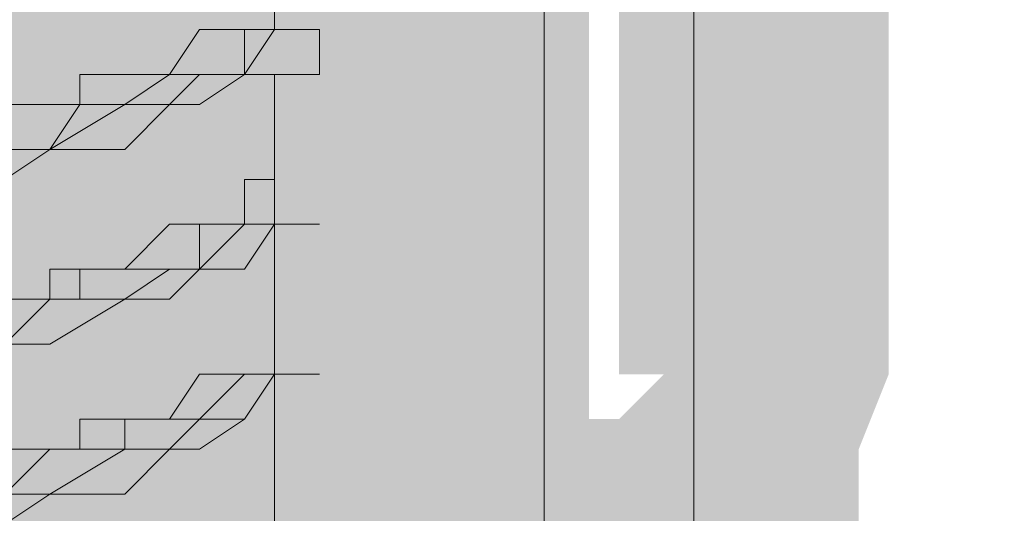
# Model space of a CAD drawing. Header units: millimetres. Extents: x -91 to 1961, y -1152 to 358.
# Tile 82 of 256: x 36.1 to 37.188, y 138.691 to 139.236. Entities that reach past the tile are written whole.
import ezdxf

# ---------------------------------------------------------------- set-up
doc = ezdxf.new("R2010")
doc.units = ezdxf.units.MM
doc.header["$MEASUREMENT"] = 0
doc.layers.get('0').update_dxf_attribs({"linetype": 'CONTINUOUS'})

msp = doc.modelspace()

# ---------------------------------------------------------------- hatches: boundary and pattern name
at = {"true_color": 0xaaaaaa}
h = msp.add_hatch(color=253, dxfattribs=at)
h.paths.add_polyline_path([(36.5141, 143.5435), (36.6465, 143.5435), (36.6465, 138.6794), (36.5141, 138.6794)])
h.paths.add_polyline_path([(34.264, 150.1117), (34.3467, 150.1117), (34.3467, 149.9794), (34.264, 149.9794)])
h.paths.add_polyline_path([(36.5472, 137.4881), (36.6465, 137.4881), (36.6465, 137.3558), (36.5472, 137.3558)])
h.paths.add_polyline_path([(34.2309, 143.5435), (34.3467, 143.5435), (34.3467, 138.6794), (34.2309, 138.6794)])
h.paths.add_polyline_path([(35.4056, 149.1687), (35.538, 149.1687), (35.538, 149.1356), (35.4056, 149.1356)])
h = msp.add_hatch(color=253, dxfattribs=at)
h.paths.add_polyline_path([(34.3467, 137.4881), (36.5472, 137.4881), (36.5472, 137.3558), (34.3467, 137.3558)])
h.paths.add_polyline_path([(36.5472, 150.1117), (36.6465, 150.1117), (36.6465, 149.9794), (36.5472, 149.9794)])
h.paths.add_polyline_path([(36.5472, 138.7125), (36.5968, 138.7125), (36.5968, 138.5801), (36.5472, 138.5801)])
h.paths.add_polyline_path([(36.5141, 141.8559), (36.6465, 141.8559), (36.6465, 141.7567), (36.5141, 141.7567)])
h = msp.add_hatch(color=253, dxfattribs=at)
h.paths.add_polyline_path([(36.5141, 150.0621), (36.6465, 150.0621), (36.6465, 145.7936), (36.5141, 145.7936)])
h.paths.add_polyline_path([(34.264, 145.8267), (34.3467, 145.8267), (34.3467, 145.6943), (34.264, 145.6943)])
h.paths.add_polyline_path([(36.5472, 143.5435), (36.6795, 143.5435), (36.6795, 138.6794), (36.5472, 138.6794)])
h = msp.add_hatch(color=253, dxfattribs=at)
h.paths.add_polyline_path([(36.2659, 149.847), (36.3817, 149.847), (36.3817, 148.9702), (36.2659, 148.9702)])
h.paths.add_polyline_path([(34.2309, 145.6116), (36.6465, 145.6116), (36.6465, 145.4958), (34.2309, 145.4958)])
h.paths.add_polyline_path([(34.8596, 138.001), (36.0012, 138.001), (36.0012, 137.8687), (34.8596, 137.8687)])
h.paths.add_polyline_path([(36.5968, 141.7567), (36.7292, 141.7567), (36.7292, 137.4385), (36.5968, 137.4385)])
h = msp.add_hatch(color=253, dxfattribs=at)
h.paths.add_polyline_path([(36.2163, 143.4111), (36.3487, 143.4111), (36.3487, 138.0838), (36.2163, 138.0838)])
h.paths.add_polyline_path([(35.1078, 148.4904), (35.753, 148.4904), (35.753, 148.3745), (35.1078, 148.3745)])
h = msp.add_hatch(color=253, dxfattribs=at)
h.paths.add_polyline_path([(36.4314, 143.163), (36.5472, 143.163), (36.5472, 138.4146), (36.4314, 138.4146)])
h.paths.add_polyline_path([(35.7034, 147.994), (35.8358, 147.994), (35.8358, 147.9113), (35.7034, 147.9113)])
h.paths.add_polyline_path([(34.5618, 147.994), (35.1078, 147.994), (35.1078, 147.8617), (34.5618, 147.8617)])
h.paths.add_polyline_path([(35.0747, 147.4315), (35.2071, 147.4315), (35.2071, 147.3488), (35.0747, 147.3488)])
h.paths.add_polyline_path([(34.3467, 143.163), (34.4791, 143.163), (34.4791, 138.4146), (34.3467, 138.4146)])
h = msp.add_hatch(color=253, dxfattribs=at)
h.paths.add_polyline_path([(34.6942, 147.1006), (34.81, 147.1006), (34.81, 146.1245), (34.6942, 146.1245)])
h.paths.add_polyline_path([(36.4645, 143.1961), (36.5141, 143.1961), (36.5141, 143.0802), (36.4645, 143.0802)])
h.paths.add_polyline_path([(35.0747, 147.994), (35.2071, 147.994), (35.2071, 147.9113), (35.0747, 147.9113)])
h.paths.add_polyline_path([(36.2659, 143.163), (36.3817, 143.163), (36.3817, 138.3319), (36.2659, 138.3319)])
h = msp.add_hatch(color=253, dxfattribs=at)
h.paths.add_polyline_path([(34.3137, 137.4385), (34.4295, 137.4385), (34.4295, 137.3558), (34.3137, 137.3558)])
h.paths.add_polyline_path([(36.5141, 138.7125), (36.5472, 138.7125), (36.5472, 138.5801), (36.5141, 138.5801)])
h.paths.add_polyline_path([(36.1667, 141.2603), (36.299, 141.2603), (36.299, 141.2107), (36.1667, 141.2107)])
h.paths.add_polyline_path([(36.5141, 145.7936), (36.6465, 145.7936), (36.6465, 145.6943), (36.5141, 145.6943)])
h.paths.add_polyline_path([(36.5141, 137.4385), (36.6465, 137.4385), (36.6465, 137.3558), (36.5141, 137.3558)])
h.paths.add_polyline_path([(34.3137, 141.8559), (34.4295, 141.8559), (34.4295, 141.7567), (34.3137, 141.7567)])
h = msp.add_hatch(color=253, dxfattribs=at)
h.paths.add_polyline_path([(34.3137, 143.5435), (34.4295, 143.5435), (34.4295, 139.9368), (34.3137, 139.9368)])
h.paths.add_polyline_path([(36.4645, 143.5435), (36.5968, 143.5435), (36.5968, 139.9368), (36.4645, 139.9368)])
h.paths.add_polyline_path([(36.5141, 138.7125), (36.6795, 138.7125), (36.6795, 138.5801), (36.5141, 138.5801)])
h = msp.add_hatch(color=253, dxfattribs=at)
h.paths.add_polyline_path([(34.3467, 143.5435), (34.4791, 143.5435), (34.4791, 139.9368), (34.3467, 139.9368)])
h.paths.add_polyline_path([(36.5141, 139.9368), (36.6465, 139.9368), (36.6465, 138.6794), (36.5141, 138.6794)])
h = msp.add_hatch(color=253, dxfattribs=at)
h.paths.add_polyline_path([(34.3137, 137.2234), (34.3467, 137.2234), (34.3467, 137.1076), (34.3137, 137.1076)])
h.paths.add_polyline_path([(36.2659, 143.4111), (36.3817, 143.4111), (36.3817, 138.1168), (36.2659, 138.1168)])
for points in [[(36.2163, 143.4111), (36.2163, 138.0838), (36.3487, 138.0838), (36.3487, 143.4111)], [(36.4314, 141.6739), (36.4314, 137.5212), (36.5472, 137.5212), (36.5472, 141.6739)], [(36.3817, 141.5912), (36.3817, 137.4881), (36.5141, 137.4881), (36.5141, 141.5912)], [(36.2659, 140.4993), (36.2659, 138.8448), (36.3817, 138.8448), (36.3817, 140.4993)], [(36.7623, 140.4), (36.7623, 138.9275), (36.8946, 138.9275), (36.8946, 140.4)], [(36.9277, 140.4), (36.9277, 138.9275), (37.0601, 138.9275), (37.0601, 140.4)], [(36.0012, 139.9368), (36.0012, 138.3319), (36.1336, 138.3319), (36.1336, 139.9368)], [(36.299, 139.9368), (36.299, 138.6794), (36.4645, 138.6794), (36.4645, 139.9368)], [(36.4645, 139.9368), (36.4645, 138.6794), (36.5968, 138.6794), (36.5968, 139.9368)], [(36.1336, 139.5231), (36.1336, 138.1665), (36.2659, 138.1665), (36.2659, 139.5231)], [(36.5141, 138.1996), (36.5141, 138.2492), (36.5472, 138.2492), (36.5968, 138.2823), (36.5472, 138.2823), (36.5472, 138.3319), (36.5968, 138.3816), (36.6465, 138.3816), (36.5968, 138.3319), (36.5968, 138.3816), (36.6465, 138.3816), (36.6795, 138.4146), (36.6465, 138.4146), (36.6465, 138.4643), (36.6795, 138.4643), (36.7292, 138.4974), (36.6795, 138.4974), (36.6795, 138.547), (36.6795, 138.5801), (36.7292, 138.5801), (36.7623, 138.6297), (36.7292, 138.6297), (36.7292, 138.6794), (36.7292, 138.7125), (36.7292, 138.7621), (36.7292, 138.7952), (36.7623, 138.7952), (36.8119, 138.8448), (36.7623, 138.8448), (36.7623, 138.8779), (36.7623, 138.9275), (36.8946, 138.9275), (36.8946, 138.8779), (36.8946, 138.8448), (36.845, 138.7952), (36.8119, 138.7621), (36.845, 138.7952), (36.845, 138.7621), (36.845, 138.7125), (36.845, 138.6794), (36.845, 138.6297), (36.8119, 138.5801), (36.7623, 138.547), (36.8119, 138.5801), (36.8119, 138.547), (36.8119, 138.4974), (36.7623, 138.4643), (36.7292, 138.4146), (36.7623, 138.4643), (36.7623, 138.4146), (36.7292, 138.3816), (36.6795, 138.3319), (36.7292, 138.3816), (36.7292, 138.3319), (36.6465, 138.2492), (36.5968, 138.2492), (36.6795, 138.3319), (36.6795, 138.2823), (36.6465, 138.2492), (36.5968, 138.1996), (36.6465, 138.2492), (36.6465, 138.1996)], [(36.5968, 138.1665), (36.5968, 138.1996), (36.6465, 138.1996), (36.6795, 138.2492), (36.6465, 138.2492), (36.6465, 138.2823), (36.6795, 138.2823), (36.7292, 138.3319), (36.6795, 138.3319), (36.6795, 138.3816), (36.7292, 138.3816), (36.7623, 138.4146), (36.7292, 138.4146), (36.7292, 138.4643), (36.7623, 138.4643), (36.8119, 138.4974), (36.7623, 138.4974), (36.7623, 138.547), (36.7623, 138.5801), (36.8119, 138.5801), (36.845, 138.6297), (36.8119, 138.6297), (36.8119, 138.6794), (36.8119, 138.7125), (36.8119, 138.7621), (36.8119, 138.7952), (36.8119, 138.8448), (36.845, 138.8448), (36.8946, 138.8779), (36.845, 138.8779), (36.845, 138.9275), (36.9773, 138.9275), (36.9773, 138.8779), (36.9277, 138.8448), (36.8946, 138.7952), (36.9277, 138.8448), (36.9277, 138.7952), (36.9277, 138.7621), (36.9277, 138.7125), (36.9277, 138.6794), (36.9277, 138.6297), (36.8946, 138.5801), (36.845, 138.547), (36.8946, 138.5801), (36.8946, 138.547), (36.8946, 138.4974), (36.845, 138.4643), (36.8119, 138.4146), (36.845, 138.4643), (36.845, 138.4146), (36.8119, 138.3816), (36.7623, 138.3319), (36.8119, 138.3816), (36.8119, 138.3319), (36.7623, 138.2823), (36.7292, 138.2492), (36.7623, 138.2823), (36.7623, 138.2492), (36.7292, 138.1996), (36.6795, 138.1665), (36.7292, 138.1996), (36.7292, 138.1665)], [(36.6795, 138.1665), (36.6795, 138.1996), (36.7292, 138.1996), (36.7623, 138.2492), (36.7292, 138.2492), (36.7292, 138.2823), (36.7623, 138.3319), (36.8119, 138.3319), (36.7623, 138.2823), (36.7623, 138.3319), (36.8119, 138.3319), (36.845, 138.3816), (36.8119, 138.3816), (36.8119, 138.4146), (36.845, 138.4146), (36.8946, 138.4643), (36.845, 138.4643), (36.845, 138.4974), (36.845, 138.547), (36.845, 138.5801), (36.8946, 138.5801), (36.9277, 138.6297), (36.8946, 138.6297), (36.8946, 138.6794), (36.8946, 138.7125), (36.8946, 138.7621), (36.8946, 138.7952), (36.9277, 138.8779), (36.9277, 138.9275), (37.0601, 138.9275), (37.0601, 138.8779), (37.0601, 138.8448), (37.027, 138.7621), (37.027, 138.7952), (37.027, 138.7621), (37.027, 138.7125), (37.027, 138.6794), (37.027, 138.6297), (36.9773, 138.5801), (36.9277, 138.547), (36.9773, 138.5801), (36.9773, 138.547), (36.9773, 138.4974), (36.9773, 138.4643), (36.9277, 138.4146), (36.8946, 138.3816), (36.9277, 138.4146), (36.9277, 138.3816), (36.8946, 138.3319), (36.845, 138.2823), (36.8946, 138.3319), (36.8946, 138.2823), (36.8119, 138.1996), (36.7623, 138.1996), (36.845, 138.2823), (36.845, 138.2492), (36.8119, 138.1996), (36.7623, 138.1665), (36.8119, 138.1996), (36.8119, 138.1665)], [(35.5876, 138.1168), (35.6207, 138.1168), (35.7034, 138.1168), (35.7034, 138.0838), (35.753, 138.1168), (35.753, 138.1665), (35.8358, 138.1665), (35.8358, 138.1168), (35.8689, 138.1665), (35.8689, 138.1996), (35.9185, 138.1996), (35.9185, 138.2161), (36.0012, 138.2492), (36.0012, 138.1996), (36.0508, 138.2492), (36.0839, 138.2823), (36.1336, 138.3319), (36.0839, 138.3319), (36.1336, 138.4146), (36.1667, 138.4146), (36.2163, 138.4643), (36.1667, 138.4643), (36.1667, 138.4974), (36.2163, 138.5801), (36.2163, 138.5966), (36.2163, 138.6297), (36.2659, 138.7125), (36.2494, 138.7125), (36.2659, 138.7621), (36.2659, 138.8448), (36.3817, 138.8448), (36.3817, 138.7621), (36.3817, 138.7125), (36.3817, 138.6794), (36.3487, 138.5801), (36.3487, 138.6297), (36.3487, 138.5801), (36.3487, 138.547), (36.299, 138.4643), (36.299, 138.4974), (36.299, 138.4643), (36.2659, 138.4146), (36.2163, 138.3816), (36.2659, 138.3816), (36.2163, 138.2823), (36.1667, 138.2823), (36.1336, 138.2492), (36.0839, 138.1996), (36.0508, 138.1665), (36.0508, 138.1168), (35.9681, 138.0838), (35.9185, 138.0838), (35.8689, 138.0838), (35.9185, 138.1168), (35.8689, 138.0838), (35.8358, 138.0341), (35.753, 138.0341), (35.7861, 138.0838), (35.753, 138.0341), (35.7034, 138.001), (35.6207, 138.001), (35.5876, 138.001)], [(36.3487, 138.7125), (36.3487, 138.5801), (36.5141, 138.5801), (36.5141, 138.7125)]]:
    msp.add_hatch(color=253, dxfattribs=at).paths.add_polyline_path(points)
h = msp.add_hatch(color=253, dxfattribs=at)
h.paths.add_polyline_path([(36.5141, 139.9864), (36.5472, 139.9864), (36.5472, 139.854), (36.5141, 139.854)])
h.paths.add_polyline_path([(36.2659, 143.4111), (36.3817, 143.4111), (36.3817, 138.0838), (36.2659, 138.0838)])
h = msp.add_hatch(color=253, dxfattribs=at)
h.paths.add_polyline_path([(36.845, 140.4), (36.9773, 140.4), (36.9773, 138.9275), (36.845, 138.9275)])
h.paths.add_polyline_path([(34.7273, 138.8448), (34.8596, 138.8448), (34.8596, 137.4054), (34.7273, 137.4054)])
h.paths.add_polyline_path([(36.6465, 141.8559), (36.7292, 141.8559), (36.7292, 141.7236), (36.6465, 141.7236)])
h.paths.add_polyline_path([(34.4295, 141.9718), (34.5618, 141.9718), (34.5618, 141.889), (34.4295, 141.889)])
h.paths.add_polyline_path([(36.3487, 141.889), (36.4645, 141.889), (36.4645, 137.4054), (36.3487, 137.4054)])
h.paths.add_polyline_path([(36.5968, 138.1665), (36.7292, 138.1665), (36.7292, 137.4881), (36.5968, 137.4881)])
h = msp.add_hatch(color=253, dxfattribs=at)
h.paths.add_polyline_path([(36.299, 141.9387), (36.3817, 141.9387), (36.3817, 141.8063), (36.299, 141.8063)])
h.paths.add_polyline_path([(34.4295, 137.4054), (34.5618, 137.4054), (34.5618, 137.3227), (34.4295, 137.3227)])
h.paths.add_polyline_path([(36.2659, 138.8448), (36.3817, 138.8448), (36.3817, 137.4054), (36.2659, 137.4054)])
h = msp.add_hatch(color=253, dxfattribs=at)
h.paths.add_polyline_path([(36.5141, 141.8063), (36.6465, 141.8063), (36.6465, 141.0783), (36.5141, 141.0783)])
h.paths.add_polyline_path([(36.3487, 141.889), (36.4645, 141.889), (36.4645, 137.4054), (36.3487, 137.4054)])
h = msp.add_hatch(color=253, dxfattribs=at)
h.paths.add_polyline_path([(34.4295, 137.5212), (36.4314, 137.5212), (36.4314, 137.4054), (34.4295, 137.4054)])
h.paths.add_polyline_path([(34.4295, 141.7567), (36.4314, 141.7567), (36.4314, 141.6409), (34.4295, 141.6409)])
h.paths.add_polyline_path([(36.5141, 141.5912), (36.6465, 141.5912), (36.6465, 137.5212), (36.5141, 137.5212)])
h = msp.add_hatch(color=253, dxfattribs=at)
h.paths.add_polyline_path([(36.1336, 138.1665), (36.2659, 138.1665), (36.2659, 138.1168), (36.1336, 138.1168)])
h.paths.add_polyline_path([(36.2163, 141.2107), (36.3487, 141.2107), (36.3487, 141.1776), (36.2163, 141.1776)])
h.paths.add_polyline_path([(36.5141, 141.7567), (36.6465, 141.7567), (36.6465, 137.4385), (36.5141, 137.4385)])
h = msp.add_hatch(color=253, dxfattribs=at)
h.paths.add_polyline_path([(36.4314, 141.6739), (36.5472, 141.6739), (36.5472, 137.5212), (36.4314, 137.5212)])
h.paths.add_polyline_path([(34.5618, 141.2107), (34.6942, 141.2107), (34.6942, 139.6886), (34.5618, 139.6886)])
h = msp.add_hatch(color=253, dxfattribs=at)
h.paths.add_polyline_path([(34.4791, 137.5212), (36.5472, 137.5212), (36.5472, 137.4054), (34.4791, 137.4054)])
h.paths.add_polyline_path([(34.4791, 137.3558), (36.5472, 137.3558), (36.5472, 137.2234), (34.4791, 137.2234)])
h.paths.add_polyline_path([(35.538, 141.2934), (35.5876, 141.2934), (35.5876, 141.1776), (35.538, 141.1776)])
h.paths.add_polyline_path([(36.8946, 138.9606), (36.9773, 138.9606), (36.9773, 138.8448), (36.8946, 138.8448)])
h = msp.add_hatch(color=253, dxfattribs=at)
h.paths.add_polyline_path([(34.3137, 139.9368), (34.4295, 139.9368), (34.4295, 138.6794), (34.3137, 138.6794)])
h.paths.add_polyline_path([(36.1336, 140.9625), (36.2659, 140.9625), (36.2659, 138.0341), (36.1336, 138.0341)])
h.paths.add_polyline_path([(34.6445, 140.9625), (34.7769, 140.9625), (34.7769, 138.0341), (34.6445, 138.0341)])
h = msp.add_hatch(color=253, dxfattribs=at)
h.paths.add_polyline_path([(79.249, 112.2079), (79.3813, 112.2079), (79.3813, 112.0259), (79.249, 112.0259)])
h.paths.add_polyline_path([(77.3464, 124.5171), (77.4622, 124.5171), (77.4622, 124.4013), (77.3464, 124.4013)])
h.paths.add_polyline_path([(36.5141, 139.9368), (36.6465, 139.9368), (36.6465, 138.6794), (36.5141, 138.6794)])
h = msp.add_hatch(color=253, dxfattribs=at)
h.paths.add_polyline_path([(36.1336, 139.5231), (36.2659, 139.5231), (36.2659, 138.1168), (36.1336, 138.1168)])
h.paths.add_polyline_path([(34.5618, 139.6886), (34.6942, 139.6886), (34.6942, 139.639), (34.5618, 139.639)])
h = msp.add_hatch(color=253, dxfattribs=at)
h.paths.add_polyline_path([(34.3964, 138.7125), (34.5287, 138.7125), (34.5287, 138.5801), (34.3964, 138.5801)])
h.paths.add_polyline_path([(36.3487, 138.7125), (36.5141, 138.7125), (36.5141, 138.5801), (36.3487, 138.5801)])

# ---------------------------------------------------------------- linework, layer by layer
at = {"color": 7, "linetype": 'Continuous', "lineweight": 20}
for points in [[(36.845, 137.1903), (36.845, 150.4095), (36.845, 150.4095)], [(36.845, 137.1407), (36.845, 150.4095), (36.845, 150.4095)], [(36.6795, 137.819), (36.6795, 148.2091), (36.6795, 148.2091)], [(36.6795, 143.4939), (36.6795, 138.5801), (36.6795, 138.5801)], [(36.3817, 139.2584), (36.3817, 139.2253), (36.3817, 139.2253)], [(36.3817, 139.2253), (36.3487, 139.2253), (36.3487, 139.2253)], [(36.3487, 139.2253), (36.3817, 139.2253), (36.3817, 139.2253)], [(36.4314, 139.2253), (36.3817, 139.2253), (36.3817, 139.2253)], [(36.4314, 139.1757), (36.4314, 139.2253), (36.4314, 139.2253)], [(36.3817, 139.1757), (36.3817, 139.1426), (36.3817, 139.1426)], [(36.3817, 139.1757), (36.4314, 139.1757), (36.4314, 139.1757)], [(36.3817, 139.1426), (36.3817, 139.093), (36.3817, 139.093)], [(36.3817, 139.093), (36.3817, 139.0599), (36.3817, 139.0599)], [(36.3817, 139.0599), (36.3487, 139.0599), (36.3487, 139.0599)], [(36.3487, 139.0599), (36.3817, 139.0599), (36.3817, 139.0599)], [(36.3817, 139.0599), (36.3817, 139.0103), (36.3817, 139.0103)], [(36.3817, 139.0103), (36.3817, 138.9606), (36.3817, 138.9606)], [(36.3817, 139.0103), (36.4314, 139.0103), (36.4314, 139.0103)], [(36.4314, 139.0103), (36.3817, 139.0103), (36.3817, 139.0103)], [(36.3817, 138.9606), (36.3817, 138.9275), (36.3817, 138.9275)], [(36.3817, 138.9275), (36.3817, 138.8779), (36.3817, 138.8779)], [(36.3817, 138.8779), (36.3817, 138.8448), (36.3817, 138.8448)], [(36.3817, 138.8448), (36.3487, 138.8448), (36.3487, 138.8448)], [(36.3487, 138.8448), (36.3817, 138.8448), (36.3817, 138.8448)], [(36.3817, 138.8448), (36.4314, 138.8448), (36.4314, 138.8448)], [(36.4314, 138.8448), (36.3817, 138.8448), (36.3817, 138.8448)], [(36.3817, 138.8448), (36.3817, 138.7952), (36.3817, 138.7952)], [(36.3817, 138.7952), (36.3817, 138.7621), (36.3817, 138.7621)], [(36.3817, 138.7621), (36.3817, 138.7125), (36.3817, 138.7125)], [(36.3817, 138.7125), (36.3817, 138.6794), (36.3817, 138.6794)]]:
    msp.add_lwpolyline(points, dxfattribs=at)
at = {"color": 7, "linetype": 'Continuous', "lineweight": 5}
for points in [[(36.3817, 139.3411), (36.3817, 139.2253), (36.3817, 139.2253)], [(36.299, 139.2253), (36.2659, 139.1757), (36.2659, 139.1757)], [(36.3487, 139.2253), (36.299, 139.2253), (36.299, 139.2253)], [(36.3487, 139.1757), (36.3817, 139.2253), (36.3817, 139.2253)], [(36.3487, 139.1757), (36.3487, 139.2253), (36.3487, 139.2253)], [(36.3487, 139.2253), (36.3817, 139.2253), (36.3817, 139.2253)], [(36.3487, 139.1757), (36.3487, 139.2253), (36.3487, 139.2253)], [(36.3487, 139.2253), (36.3817, 139.2253), (36.3817, 139.2253)], [(36.3817, 139.2253), (36.3487, 139.2253), (36.3487, 139.2253)], [(36.2163, 139.1757), (36.1667, 139.1757), (36.1667, 139.1757)], [(36.1667, 139.1757), (36.1667, 139.1426), (36.1667, 139.1426)], [(36.2163, 139.1426), (36.2659, 139.1757), (36.2659, 139.1757)], [(36.2163, 139.1426), (36.2659, 139.1757), (36.2659, 139.1757)], [(36.2659, 139.1757), (36.2163, 139.1757), (36.2163, 139.1757)], [(36.2659, 139.1426), (36.299, 139.1757), (36.299, 139.1757)], [(36.2659, 139.1757), (36.299, 139.1757), (36.299, 139.1757)], [(36.2659, 139.1757), (36.299, 139.1757), (36.299, 139.1757)], [(36.299, 139.1757), (36.3487, 139.1757), (36.3487, 139.1757)], [(36.299, 139.1757), (36.3487, 139.1757), (36.3487, 139.1757)], [(36.299, 139.1426), (36.3487, 139.1757), (36.3487, 139.1757)], [(36.299, 139.1757), (36.3487, 139.1757), (36.3487, 139.1757)], [(36.3487, 139.1757), (36.3817, 139.1757), (36.3817, 139.1757)], [(36.1336, 139.1426), (36.0839, 139.1426), (36.0839, 139.1426)], [(36.1336, 139.093), (36.2163, 139.1426), (36.2163, 139.1426)], [(36.1336, 139.093), (36.1667, 139.1426), (36.1667, 139.1426)], [(36.1336, 139.093), (36.1667, 139.1426), (36.1667, 139.1426)], [(36.1667, 139.1426), (36.1336, 139.1426), (36.1336, 139.1426)], [(36.1667, 139.1426), (36.2163, 139.1426), (36.2163, 139.1426)], [(36.1667, 139.1426), (36.2163, 139.1426), (36.2163, 139.1426)], [(36.2163, 139.1426), (36.2659, 139.1426), (36.2659, 139.1426)], [(36.2163, 139.093), (36.2659, 139.1426), (36.2659, 139.1426)], [(36.2659, 139.1426), (36.299, 139.1426), (36.299, 139.1426)], [(36.3817, 139.1426), (36.3817, 139.0103), (36.3817, 139.0103)], [(36.0839, 139.093), (36.1336, 139.093), (36.1336, 139.093)], [(36.0839, 139.093), (36.1336, 139.093), (36.1336, 139.093)], [(36.0839, 139.0599), (36.1336, 139.093), (36.1336, 139.093)], [(36.0839, 139.093), (36.1336, 139.093), (36.1336, 139.093)], [(36.1336, 139.093), (36.2163, 139.093), (36.2163, 139.093)], [(36.3817, 139.0599), (36.3487, 139.0599), (36.3487, 139.0599)], [(36.3487, 139.0599), (36.3487, 139.0103), (36.3487, 139.0103)], [(36.3817, 139.0103), (36.3817, 139.0599), (36.3817, 139.0599)], [(36.2659, 139.0103), (36.2163, 138.9606), (36.2163, 138.9606)], [(36.299, 139.0103), (36.2659, 139.0103), (36.2659, 139.0103)], [(36.3487, 139.0103), (36.299, 139.0103), (36.299, 139.0103)], [(36.299, 138.9606), (36.3487, 139.0103), (36.3487, 139.0103)], [(36.299, 138.9606), (36.299, 139.0103), (36.299, 139.0103)], [(36.299, 139.0103), (36.3487, 139.0103), (36.3487, 139.0103)], [(36.3487, 138.9606), (36.3817, 139.0103), (36.3817, 139.0103)], [(36.3487, 139.0103), (36.3817, 139.0103), (36.3817, 139.0103)], [(36.3487, 139.0103), (36.3817, 139.0103), (36.3817, 139.0103)], [(36.1667, 138.9606), (36.1336, 138.9606), (36.1336, 138.9606)], [(36.1336, 138.9606), (36.1336, 138.9275), (36.1336, 138.9275)], [(36.2163, 138.9606), (36.1667, 138.9606), (36.1667, 138.9606)], [(36.1667, 138.9275), (36.1667, 138.9606), (36.1667, 138.9606)], [(36.1667, 138.9606), (36.2163, 138.9606), (36.2163, 138.9606)], [(36.2163, 138.9275), (36.2659, 138.9606), (36.2659, 138.9606)], [(36.2163, 138.9606), (36.2659, 138.9606), (36.2659, 138.9606)], [(36.2659, 138.9275), (36.299, 138.9606), (36.299, 138.9606)], [(36.2659, 138.9606), (36.299, 138.9606), (36.299, 138.9606)], [(36.2659, 138.9606), (36.299, 138.9606), (36.299, 138.9606)], [(36.299, 138.9606), (36.3487, 138.9606), (36.3487, 138.9606)], [(36.3817, 138.9606), (36.3817, 138.8448), (36.3817, 138.8448)], [(36.1336, 138.9275), (36.0839, 138.9275), (36.0839, 138.9275)], [(36.0839, 138.8779), (36.1336, 138.9275), (36.1336, 138.9275)], [(36.0839, 138.9275), (36.1336, 138.9275), (36.1336, 138.9275)], [(36.1336, 138.8779), (36.2163, 138.9275), (36.2163, 138.9275)], [(36.1336, 138.9275), (36.2163, 138.9275), (36.2163, 138.9275)], [(36.1336, 138.9275), (36.1667, 138.9275), (36.1667, 138.9275)], [(36.2163, 138.9275), (36.2659, 138.9275), (36.2659, 138.9275)], [(36.0839, 138.8779), (36.1336, 138.8779), (36.1336, 138.8779)], [(36.299, 138.8448), (36.2659, 138.7952), (36.2659, 138.7952)], [(36.299, 138.7952), (36.3487, 138.8448), (36.3487, 138.8448)], [(36.3487, 138.8448), (36.299, 138.8448), (36.299, 138.8448)], [(36.3487, 138.7952), (36.3817, 138.8448), (36.3817, 138.8448)], [(36.3487, 138.8448), (36.3817, 138.8448), (36.3817, 138.8448)], [(36.3817, 138.8448), (36.3487, 138.8448), (36.3487, 138.8448)], [(36.3487, 138.7952), (36.3817, 138.8448), (36.3817, 138.8448)], [(36.2163, 138.7952), (36.1667, 138.7952), (36.1667, 138.7952)], [(36.1667, 138.7952), (36.1667, 138.7621), (36.1667, 138.7621)], [(36.2163, 138.7621), (36.2163, 138.7952), (36.2163, 138.7952)], [(36.2163, 138.7952), (36.2659, 138.7952), (36.2659, 138.7952)], [(36.2659, 138.7952), (36.2163, 138.7952), (36.2163, 138.7952)], [(36.2659, 138.7621), (36.299, 138.7952), (36.299, 138.7952)], [(36.2659, 138.7952), (36.299, 138.7952), (36.299, 138.7952)], [(36.299, 138.7952), (36.3487, 138.7952), (36.3487, 138.7952)], [(36.299, 138.7621), (36.3487, 138.7952), (36.3487, 138.7952)], [(36.0839, 138.7125), (36.1336, 138.7621), (36.1336, 138.7621)], [(36.1336, 138.7621), (36.0839, 138.7621), (36.0839, 138.7621)], [(36.1336, 138.7125), (36.2163, 138.7621), (36.2163, 138.7621)], [(36.1336, 138.7621), (36.1667, 138.7621), (36.1667, 138.7621)], [(36.1667, 138.7621), (36.1336, 138.7621), (36.1336, 138.7621)], [(36.1667, 138.7621), (36.2163, 138.7621), (36.2163, 138.7621)], [(36.2163, 138.7621), (36.2659, 138.7621), (36.2659, 138.7621)], [(36.2163, 138.7125), (36.2659, 138.7621), (36.2659, 138.7621)], [(36.2659, 138.7621), (36.299, 138.7621), (36.299, 138.7621)], [(36.3817, 138.7621), (36.3817, 138.6794), (36.3817, 138.6794)], [(36.0839, 138.7125), (36.1336, 138.7125), (36.1336, 138.7125)], [(36.0839, 138.6794), (36.1336, 138.7125), (36.1336, 138.7125)], [(36.1336, 138.7125), (36.2163, 138.7125), (36.2163, 138.7125)]]:
    msp.add_lwpolyline(points, dxfattribs=at)

doc.saveas('drawing.dxf')
